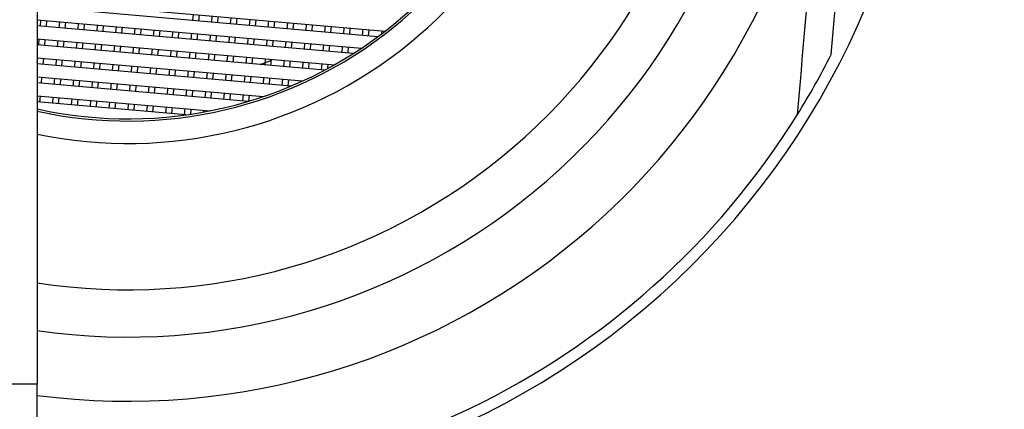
# Model space of a CAD drawing. Header units: millimetres. Extents: x 0 to 200, y 0 to 287.
# Tile 52 of 78: x 80.883 to 81.923, y 194.272 to 194.684. Entities that reach past the tile are written whole.
import ezdxf
from ezdxf.enums import TextEntityAlignment as Align

# ---------------------------------------------------------------- set-up
doc = ezdxf.new("R2010")
doc.units = ezdxf.units.MM
doc.layers.add('148.255_BW4C_CTM', color=7, linetype='Continuous')
doc.layers.add('Standard', color=7, linetype='Continuous')
doc.styles.add('SEACAD_Arial', font='arial.ttf')
doc.dimstyles.new('ISO_(mm)', dxfattribs={"dimtxt": 3, "dimasz": 3, "dimexe": 1.5, "dimexo": 0, "dimgap": 0.75, "dimtad": 1, "dimdec": 0, "dimlfac": 10, "dimtxsty": 'SEACAD_Arial', "dimblk1": '_SE_FILLED', "dimblk2": '_SE_FILLED', "dimsah": 1, "dimcen": 1.5, "dimadec": 0, "dimazin": 0, "dimtfac": 0.5, "dimtmove": 0, "dimatfit": 3, "dimfxl": 1, "dimarcsym": 0})

# ---------------------------------------------------------------- blocks, each defined once
blk = doc.blocks.new('SE')
at = {"layer": '148.255_BW4C_CTM', "color": 7, "linetype": 'Continuous'}
for p, q in [((80.9011, 196.2786), (80.9011, 194.2986)), ((81.74, 194.647), (81.7574, 194.8459)), ((80.9011, 194.704), (81.2687, 194.6718)), ((81.261, 194.666), (80.9011, 194.6974)), ((81.0655, 194.6831), (81.0661, 194.6895)), ((81.0721, 194.689), (81.0715, 194.6825)), ((81.0855, 194.6813), (81.086, 194.6878)), ((81.092, 194.6873), (81.0914, 194.6808)), ((81.1054, 194.6796), (81.106, 194.686)), ((81.1119, 194.6855), (81.1114, 194.679)), ((80.9011, 194.6839), (81.2438, 194.6539)), ((81.235, 194.6482), (80.9011, 194.6774)), ((80.9044, 194.6771), (80.905, 194.6835)), ((80.911, 194.683), (80.9104, 194.6766)), ((80.9243, 194.6753), (80.9249, 194.6818)), ((80.9309, 194.6813), (80.9303, 194.6748)), ((80.9443, 194.6736), (80.9448, 194.6801)), ((80.9508, 194.6795), (80.9502, 194.6731)), ((80.9642, 194.6718), (80.9648, 194.6783)), ((80.9707, 194.6778), (80.9702, 194.6713)), ((80.9841, 194.6701), (80.9847, 194.6766)), ((80.9907, 194.6761), (80.9901, 194.6696)), ((81.004, 194.6684), (81.0046, 194.6748)), ((81.0106, 194.6743), (81.01, 194.6678)), ((81.1253, 194.6778), (81.1259, 194.6843)), ((81.1319, 194.6838), (81.1313, 194.6773)), ((81.1452, 194.6761), (81.1458, 194.6826)), ((81.1518, 194.682), (81.1512, 194.6756)), ((81.1652, 194.6743), (81.1657, 194.6808)), ((81.1717, 194.6803), (81.1711, 194.6738)), ((81.1851, 194.6726), (81.1857, 194.6791)), ((81.1916, 194.6785), (81.1911, 194.6721)), ((81.205, 194.6709), (81.2056, 194.6773)), ((81.2116, 194.6768), (81.211, 194.6703)), ((81.2249, 194.6691), (81.2255, 194.6756)), ((81.2315, 194.6751), (81.2309, 194.6686)), ((80.9011, 194.6638), (81.2152, 194.6363)), ((81.024, 194.6666), (81.0245, 194.6731)), ((81.0305, 194.6726), (81.0299, 194.6661)), ((81.0439, 194.6649), (81.0444, 194.6713)), ((81.0504, 194.6708), (81.0499, 194.6643)), ((81.0638, 194.6631), (81.0644, 194.6696)), ((81.0703, 194.6691), (81.0698, 194.6626)), ((81.0837, 194.6614), (81.0843, 194.6679)), ((81.0903, 194.6673), (81.0897, 194.6609)), ((81.1037, 194.6596), (81.1042, 194.6661)), ((81.1102, 194.6656), (81.1096, 194.6591)), ((81.1236, 194.6579), (81.1241, 194.6644)), ((81.1301, 194.6639), (81.1296, 194.6574)), ((81.2449, 194.6674), (81.2454, 194.6738)), ((81.2514, 194.6733), (81.2508, 194.6668)), ((81.2651, 194.669), (81.2654, 194.6721)), ((81.2049, 194.6307), (80.9011, 194.6573)), ((80.9027, 194.6572), (80.9032, 194.6636)), ((80.9092, 194.6631), (80.9086, 194.6566)), ((80.9226, 194.6554), (80.9232, 194.6619)), ((80.9291, 194.6614), (80.9286, 194.6549)), ((80.9425, 194.6537), (80.9431, 194.6601)), ((80.9491, 194.6596), (80.9485, 194.6531)), ((80.9624, 194.6519), (80.963, 194.6584)), ((80.969, 194.6579), (80.9684, 194.6514)), ((80.9824, 194.6502), (80.9829, 194.6567)), ((80.9889, 194.6561), (80.9883, 194.6497)), ((81.0023, 194.6484), (81.0029, 194.6549)), ((81.0088, 194.6544), (81.0083, 194.6479)), ((81.1435, 194.6562), (81.1441, 194.6626)), ((81.15, 194.6621), (81.1495, 194.6556)), ((81.1634, 194.6544), (81.164, 194.6609)), ((81.17, 194.6604), (81.1694, 194.6539)), ((81.1833, 194.6527), (81.1839, 194.6591)), ((81.1899, 194.6586), (81.1893, 194.6521)), ((81.2033, 194.6509), (81.2038, 194.6574)), ((81.2098, 194.6569), (81.2092, 194.6504)), ((81.2232, 194.6492), (81.2238, 194.6557)), ((81.2297, 194.6551), (81.2292, 194.6487)), ((80.9011, 194.6437), (81.1815, 194.6192)), ((80.9011, 194.6391), (80.9015, 194.6437)), ((80.9075, 194.6432), (80.9069, 194.6367)), ((81.0222, 194.6467), (81.0228, 194.6532)), ((81.0288, 194.6526), (81.0282, 194.6462)), ((81.0421, 194.6449), (81.0427, 194.6514)), ((81.0487, 194.6509), (81.0481, 194.6444)), ((81.0621, 194.6432), (81.0626, 194.6497)), ((81.0686, 194.6492), (81.068, 194.6427)), ((81.082, 194.6415), (81.0826, 194.6479)), ((81.0885, 194.6474), (81.088, 194.6409)), ((81.1019, 194.6397), (81.1025, 194.6462)), ((81.1085, 194.6457), (81.1079, 194.6392)), ((81.1218, 194.638), (81.1224, 194.6445)), ((81.1284, 194.6439), (81.1278, 194.6375)), ((81.1691, 194.6138), (80.9011, 194.6372)), ((80.9209, 194.6355), (80.9214, 194.642)), ((80.9274, 194.6414), (80.9268, 194.635)), ((80.9408, 194.6337), (80.9413, 194.6402)), ((80.9473, 194.6397), (80.9468, 194.6332)), ((80.9607, 194.632), (80.9613, 194.6385)), ((80.9672, 194.6379), (80.9667, 194.6315)), ((80.9806, 194.6303), (80.9812, 194.6367)), ((80.9872, 194.6362), (80.9866, 194.6297)), ((81.0005, 194.6285), (81.0011, 194.635)), ((81.0071, 194.6345), (81.0065, 194.628)), ((81.0205, 194.6268), (81.021, 194.6332)), ((81.027, 194.6327), (81.0264, 194.6262)), ((81.1418, 194.6362), (81.1423, 194.6427)), ((81.1483, 194.6422), (81.1477, 194.6357)), ((81.1617, 194.6345), (81.1622, 194.641)), ((81.1682, 194.6404), (81.1677, 194.634)), ((81.1816, 194.6327), (81.1822, 194.6392)), ((81.1881, 194.6387), (81.1876, 194.6322)), ((81.2015, 194.631), (81.2021, 194.6375)), ((81.2081, 194.637), (81.2077, 194.6322)), ((80.9011, 194.6237), (81.1401, 194.6028)), ((80.9057, 194.6233), (80.9052, 194.6168)), ((81.0404, 194.625), (81.041, 194.6315)), ((81.0469, 194.631), (81.0464, 194.6245)), ((81.0603, 194.6233), (81.0609, 194.6298)), ((81.0669, 194.6292), (81.0663, 194.6228)), ((81.0802, 194.6215), (81.0808, 194.628)), ((81.0868, 194.6275), (81.0862, 194.621)), ((81.1002, 194.6198), (81.1007, 194.6263)), ((81.1067, 194.6257), (81.1061, 194.6193)), ((81.1201, 194.6181), (81.1207, 194.6245)), ((81.1266, 194.624), (81.1261, 194.6175)), ((81.14, 194.6163), (81.1406, 194.6228)), ((81.1466, 194.6223), (81.146, 194.6158)), ((81.124, 194.5976), (80.9011, 194.6171)), ((80.9191, 194.6156), (80.9197, 194.622)), ((80.9257, 194.6215), (80.9251, 194.615)), ((80.939, 194.6138), (80.9396, 194.6203)), ((80.9456, 194.6198), (80.945, 194.6133)), ((80.959, 194.6121), (80.9595, 194.6185)), ((80.9655, 194.618), (80.9649, 194.6116)), ((80.9789, 194.6103), (80.9794, 194.6168)), ((80.9854, 194.6163), (80.9849, 194.6098)), ((80.9988, 194.6086), (80.9994, 194.6151)), ((81.0053, 194.6145), (81.0048, 194.6081)), ((81.0187, 194.6068), (81.0193, 194.6133)), ((81.0253, 194.6128), (81.0247, 194.6063)), ((81.1599, 194.6146), (81.1605, 194.621)), ((81.1665, 194.6205), (81.1659, 194.614)), ((81.1804, 194.6187), (81.1804, 194.6193)), ((80.9011, 194.6036), (81.0837, 194.5876)), ((80.904, 194.6033), (80.9034, 194.5969)), ((80.9174, 194.5956), (80.9179, 194.6021)), ((80.9239, 194.6016), (80.9233, 194.5951)), ((81.0387, 194.6051), (81.0392, 194.6116)), ((81.0452, 194.6111), (81.0446, 194.6046)), ((81.0586, 194.6034), (81.0591, 194.6098)), ((81.0651, 194.6093), (81.0646, 194.6028)), ((81.0785, 194.6016), (81.0791, 194.6081)), ((81.085, 194.6076), (81.0845, 194.6011)), ((81.0984, 194.5999), (81.099, 194.6063)), ((81.105, 194.6058), (81.1044, 194.5993)), ((81.1183, 194.5981), (81.1189, 194.6046)), ((81.1249, 194.6041), (81.1243, 194.5977)), ((81.1388, 194.6023), (81.1388, 194.6029)), ((81.0582, 194.5833), (80.9011, 194.5971)), ((80.9373, 194.5939), (80.9379, 194.6004)), ((80.9438, 194.5998), (80.9433, 194.5934)), ((80.9572, 194.5921), (80.9578, 194.5986)), ((80.9638, 194.5981), (80.9632, 194.5916)), ((80.9771, 194.5904), (80.9777, 194.5969)), ((80.9837, 194.5964), (80.9831, 194.5899)), ((80.9971, 194.5887), (80.9976, 194.5951)), ((81.0036, 194.5946), (81.003, 194.5881)), ((81.017, 194.5869), (81.0176, 194.5934)), ((81.0235, 194.5929), (81.023, 194.5864)), ((81.0369, 194.5852), (81.0375, 194.5917)), ((81.0435, 194.5911), (81.0429, 194.5847)), ((81.0568, 194.5834), (81.0574, 194.5899)), ((81.0634, 194.5894), (81.0629, 194.584)), ((81.0772, 194.5864), (81.0773, 194.5882)), ((81.0833, 194.5876), (81.0833, 194.5875)), ((80.9011, 194.2986), (80.8011, 194.2986)), ((80.9011, 193.5986), (80.9011, 194.2986))]:
    blk.add_line(p, q, dxfattribs=at)
for centre, radius, start, end in [((80.997, 195.0236), 0.743, 262.5863, 0), ((80.997, 195.0236), 0.6752, 261.8367, 0), ((80.997, 195.0236), 0.4705, 258.2428, 0), ((80.997, 195.0236), 0.6252, 261.1788, 0), ((80.997, 195.0236), 0.4468, 257.6086, 0), ((80.997, 195.0236), 0.4445, 257.5444, 0), ((80.997, 195.0236), 0.845, 263.4853, 0), ((-44.3883, 205.8043), 126.5909, 354.914771, 355.085229), ((80.997, 195.0236), 0.833, 328.1202, 333.1207), ((80.997, 195.0236), 0.4114, 289.8613, 291.5695), ((80.997, 195.0236), 0.833, 263.3911, 328.1202)]:
    blk.add_arc(centre, radius, start, end, dxfattribs=at)
blk = doc.blocks.new('DMBLK1')
at = {"layer": 'Standard', "linetype": 'Continuous'}
for points in [[(98.2976, 252.5427), (97.7976, 255.5427), (97.2976, 252.5427)], [(98.2976, 193.9786), (97.2976, 193.9786), (97.7976, 190.9786)]]:
    blk.add_hatch(color=7, dxfattribs=at).paths.add_polyline_path(points)
at = {"layer": 'Standard', "color": 7, "linetype": 'Continuous'}
for p, q in [((74.8715, 255.5427), (99.2976, 255.5427)), ((97.7976, 255.5427), (97.7976, 190.9786)), ((39.2711, 190.9786), (99.2976, 190.9786))]:
    blk.add_line(p, q, dxfattribs=at)
at = {"layer": 'Standard', "color": 7, "linetype": 'Continuous', "style": 'SEACAD_Arial'}
blk.add_text('646', height=3, rotation=90, dxfattribs=at).set_placement((94.0476, 219.7389), align=Align.TOP_LEFT)
blk = doc.blocks.new('_SE_FILLED')
at = {"color": 0}
blk.add_line((0, 0), (-1, 0), dxfattribs=at)
blk.add_solid([(0, 0), (-1, -0.1665), (-1, 0.1665), (0, 0)], dxfattribs=at)
blk = doc.blocks.new('DMBLK2')
at = {"layer": 'Standard', "linetype": 'Continuous'}
for points in [[(39.2856, 179.1885), (39.2856, 180.1885), (36.2856, 179.6885)], [(84.1011, 179.1885), (87.1011, 179.6885), (84.1011, 180.1885)]]:
    blk.add_hatch(color=7, dxfattribs=at).paths.add_polyline_path(points)
at = {"layer": 'Standard', "color": 7, "linetype": 'Continuous'}
for p, q in [((87.1011, 200.9286), (87.1011, 178.1885)), ((36.2856, 196.7986), (36.2856, 178.1885)), ((36.2856, 179.6885), (87.1011, 179.6885))]:
    blk.add_line(p, q, dxfattribs=at)
at = {"layer": 'Standard', "color": 7, "linetype": 'Continuous', "style": 'SEACAD_Arial'}
blk.add_text('508', height=3, dxfattribs=at).set_placement((58.1716, 183.4385), align=Align.TOP_LEFT)

msp = doc.modelspace()

# ---------------------------------------------------------------- block references
at = {"layer": 'Standard'}
msp.add_blockref('SE', (0, 0), dxfattribs=at)

# ---------------------------------------------------------------- dimensions: what is measured, and where the dimension line sits
at = {"layer": 'Standard', "color": 7, "linetype": 'Continuous'}
dim = msp.add_linear_dim(base=(97.7976, 190.9786), p1=(74.8715, 255.5427), p2=(39.2711, 190.9786), angle=90, text='\\A1;<>', dimstyle='ISO_(mm)', dxfattribs=at)
dim.commit()
dim.dimension.update_dxf_attribs({"geometry": 'DMBLK1', "text_midpoint": (97.7976, 223.2607), "dimtype": 160})
dim = msp.add_linear_dim(base=(87.1011, 179.6885), p1=(36.2856, 196.7986), p2=(87.1011, 200.9286), text='\\A1;<>', dimstyle='ISO_(mm)', dxfattribs=at)
dim.commit()
dim.dimension.update_dxf_attribs({"geometry": 'DMBLK2', "text_midpoint": (61.6933, 179.6885), "dimtype": 160})

doc.saveas('drawing.dxf')
